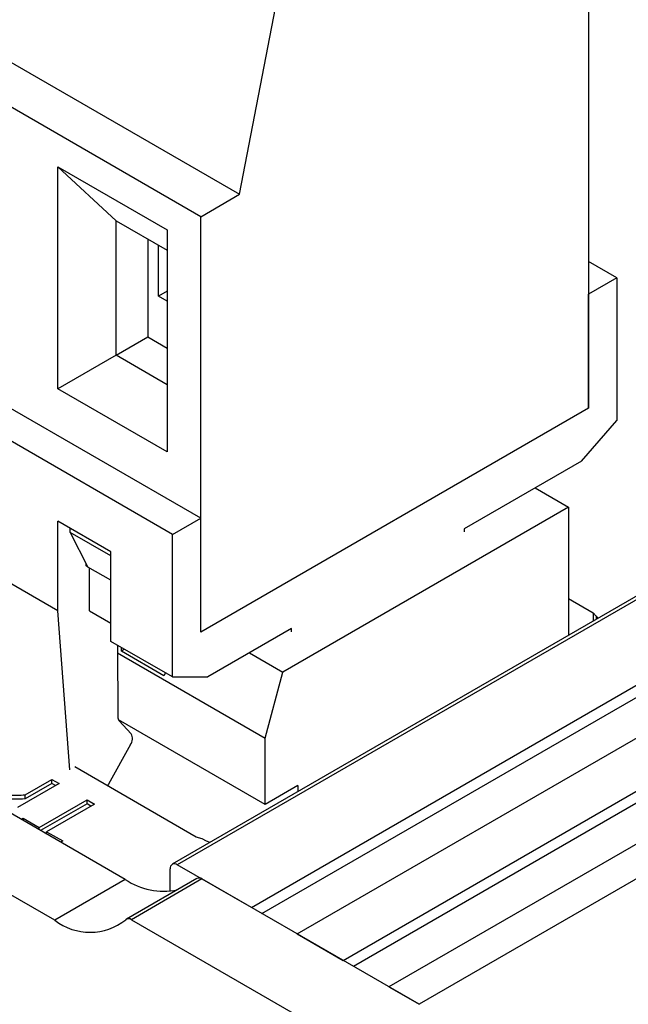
# Model space of a CAD drawing. Header units: millimetres. Extents: x 0 to 420, y 0 to 297.
# Tile 15 of 138: x 80.31 to 81.53, y 43.58 to 45.56. Entities that reach past the tile are written whole.
import ezdxf

# ---------------------------------------------------------------- set-up
doc = ezdxf.new("R2010")
doc.units = ezdxf.units.MM

msp = doc.modelspace()

# ---------------------------------------------------------------- linework, layer by layer
at = {"color": 7, "linetype": 'Continuous', "lineweight": 25}
for p, q in [((80.5224, 43.8336), (72.6346, 48.3871)), ((80.381, 43.7519), (72.4932, 48.3055)), ((84.8594, 46.3134), (80.6167, 43.8642)), ((84.8694, 46.3124), (80.6267, 43.8632)), ((80.7752, 43.7775), (85.0178, 46.2267)), ((80.7964, 43.7652), (85.0178, 46.2022)), ((80.8671, 43.7244), (85.1098, 46.1736)), ((80.9591, 43.6713), (85.2017, 46.1205)), ((85.2017, 46.0961), (80.9803, 43.6591)), ((85.2936, 46.0675), (81.051, 43.6183)), ((85.3541, 46.0326), (81.1115, 43.5833)), ((79.3371, 46.0235), (80.7513, 45.2071)), ((81.4514, 45.9991), (81.4514, 44.7783)), ((80.6736, 45.1622), (79.2593, 45.9786)), ((80.7513, 45.2071), (80.8362, 45.648)), ((80.6736, 44.5579), (79.2593, 45.3743)), ((80.617, 44.5253), (79.2028, 45.3417)), ((80.3872, 45.2622), (80.6064, 45.1356)), ((80.3872, 44.8172), (80.3872, 45.2622)), ((80.3872, 45.2622), (80.5038, 45.154)), ((80.6736, 45.1622), (80.7513, 45.2071)), ((80.6736, 44.3293), (80.6736, 45.1622)), ((80.5038, 45.154), (80.6064, 45.0948)), ((80.5038, 44.8845), (80.5038, 45.154)), ((80.6064, 45.1356), (80.6064, 44.6906)), ((80.5675, 45.1172), (80.5675, 44.9213)), ((80.5887, 45.0029), (80.5887, 45.105)), ((81.5079, 45.0396), (81.4514, 45.0723)), ((81.5079, 45.0396), (81.4514, 45.007)), ((81.5079, 45.0396), (81.5079, 44.7538)), ((80.6064, 45.0131), (80.5887, 45.0029)), ((80.6064, 44.9927), (80.5887, 45.0029)), ((81.4514, 44.7783), (81.4514, 45.007)), ((80.5038, 44.8845), (80.5675, 44.9213)), ((80.5675, 44.9213), (80.6064, 44.8988)), ((80.5038, 44.8845), (80.3872, 44.8172)), ((80.6064, 44.8253), (80.5038, 44.8845)), ((80.6064, 44.6906), (80.3872, 44.8172)), ((81.4514, 44.7783), (80.6736, 44.3293)), ((81.4372, 44.6722), (81.5079, 44.7538)), ((81.4372, 44.6722), (81.2021, 44.5365)), ((81.3441, 44.6184), (81.411, 44.5798)), ((81.411, 44.5798), (80.8382, 44.2492)), ((81.411, 44.5798), (81.411, 44.3227)), ((80.4932, 44.4906), (80.3872, 44.5518)), ((80.3872, 44.3722), (80.3872, 44.5518)), ((80.617, 44.5253), (80.6736, 44.5579)), ((80.6736, 44.3293), (80.6736, 44.5579)), ((80.4119, 44.5293), (80.4119, 44.5375)), ((80.4932, 44.4824), (80.4119, 44.5293)), ((80.4119, 44.5293), (80.4473, 44.4599)), ((81.2021, 44.5365), (81.2021, 44.5303)), ((80.617, 44.2395), (80.617, 44.5253)), ((80.4932, 44.3109), (80.4932, 44.4906)), ((80.4437, 44.462), (80.4437, 44.4669)), ((80.4473, 44.4599), (80.4437, 44.462)), ((80.4932, 44.4334), (80.4473, 44.4599)), ((80.4508, 44.3722), (80.4508, 44.4579)), ((80.3872, 44.3722), (80.2776, 44.4354)), ((81.411, 44.3967), (81.4608, 44.368)), ((80.4112, 44.0533), (80.3872, 44.3722)), ((80.4508, 44.3722), (80.4932, 44.3477)), ((81.4608, 44.368), (81.4668, 44.3611)), ((81.4608, 44.368), (81.4608, 44.3514)), ((81.4668, 44.3611), (81.4703, 44.357)), ((80.8556, 44.3364), (80.6877, 44.2395)), ((80.8556, 44.3303), (80.8556, 44.3364)), ((80.617, 44.2395), (80.4932, 44.3109)), ((80.5065, 44.3033), (80.5073, 44.1596)), ((80.5145, 44.2913), (80.5149, 44.2985)), ((80.5209, 44.295), (80.5145, 44.2913)), ((80.5066, 44.2876), (80.8028, 44.1166)), ((80.6, 44.2419), (80.5145, 44.2913)), ((80.7713, 44.2878), (80.8382, 44.2492)), ((80.6031, 44.2475), (80.6, 44.2419)), ((80.617, 44.2395), (80.6877, 44.2395)), ((80.8028, 44.1166), (80.8382, 44.2492)), ((80.8028, 43.9838), (80.5086, 44.1537)), ((80.5344, 44.1254), (80.5099, 44.1518)), ((80.8028, 43.9838), (80.8028, 44.1166)), ((80.533, 44.104), (80.4886, 44.0245)), ((80.6645, 43.9187), (80.4213, 44.0591)), ((80.3896, 44.0258), (80.3061, 43.9776)), ((80.3214, 44.0033), (80.375, 44.0342)), ((80.375, 44.026), (80.3214, 43.9951)), ((80.375, 44.0342), (80.3896, 44.0258)), ((80.375, 44.026), (80.375, 44.0342)), ((80.3825, 44.0217), (80.375, 44.026)), ((80.4886, 44.0245), (80.4867, 44.0214)), ((80.8686, 44.0218), (80.8028, 43.9838)), ((80.8686, 44.0218), (80.8686, 44.0096)), ((80.3214, 43.9951), (80.3214, 44.0033)), ((80.3497, 43.9379), (80.4457, 43.9934)), ((80.4457, 43.9852), (80.3527, 43.9315)), ((80.4607, 43.9847), (80.3647, 43.9293)), ((80.4457, 43.9934), (80.4607, 43.9847)), ((80.4457, 43.9852), (80.4457, 43.9934)), ((80.4536, 43.9806), (80.4457, 43.9852)), ((80.3134, 43.9542), (80.3174, 43.9566)), ((80.3174, 43.9566), (80.3497, 43.9379)), ((80.3174, 43.9519), (80.3174, 43.9566)), ((80.3497, 43.9333), (80.3497, 43.9379)), ((80.3647, 43.9293), (80.3969, 43.9107)), ((80.3647, 43.9246), (80.3647, 43.9293)), ((80.6765, 43.9152), (80.6645, 43.9187)), ((80.3969, 43.9107), (80.3929, 43.9083)), ((80.6855, 43.9101), (80.6765, 43.9152)), ((80.6926, 43.908), (80.6855, 43.9101)), ((80.7752, 43.7775), (80.6267, 43.8632)), ((80.6126, 43.8101), (80.6126, 43.855)), ((80.5224, 43.8336), (80.381, 43.7519)), ((80.6662, 43.8356), (80.5248, 43.754)), ((80.6762, 43.8346), (80.5348, 43.753)), ((81.1115, 43.5833), (80.6762, 43.8346)), ((80.5348, 43.753), (80.9701, 43.5017)), ((80.8671, 43.7244), (80.9591, 43.6713)), ((81.051, 43.6183), (81.1115, 43.5833))]:
    msp.add_line(p, q, dxfattribs=at)
at = {"color": 1, "linetype": 'Continuous', "lineweight": 25}
msp.add_line((81.4668, 44.3611), (81.4668, 44.3549), dxfattribs=at)
at = {"color": 7, "linetype": 'Continuous', "lineweight": 25}
for centre, radius, start, end in [((80.5187, 44.159), 0.0114, 177.1008, 219.1313), ((80.5172, 44.1158), 0.0197, 323.5104, 29.2555), ((80.6212, 43.8564), 0.00873, 50.7967, 189.214), ((80.5998, 43.9489), 0.1389, 236.1347, 281.0055), ((80.6704, 43.8268), 0.00976, 53.3459, 115.3437), ((80.4516, 43.8429), 0.1152, 232.1988, 308.5769), ((80.5291, 43.7457), 0.00921, 52.1988, 128.5769)]:
    msp.add_arc(centre, radius, start, end, dxfattribs=at)
for points, knots in [([(80.2764, 44.0073), (80.2785, 44.0063), (80.2828, 44.0043), (80.2932, 44.0027), (80.3062, 44.0024), (80.3163, 44.003), (80.3214, 44.0033)], [0, 0, 0, 0, 0.172516, 0.350226, 0.670642, 1, 1, 1, 1]), ([(80.3214, 43.9951), (80.3148, 43.9947), (80.3035, 43.9941), (80.2891, 43.9948), (80.2807, 43.9969), (80.2775, 43.9986), (80.2764, 43.9992)], [0, 0, 0, 0, 0.426879, 0.725017, 0.908626, 1, 1, 1, 1])]:
    msp.add_open_spline(points, degree=3, knots=knots, dxfattribs=at)

doc.saveas('drawing.dxf')
